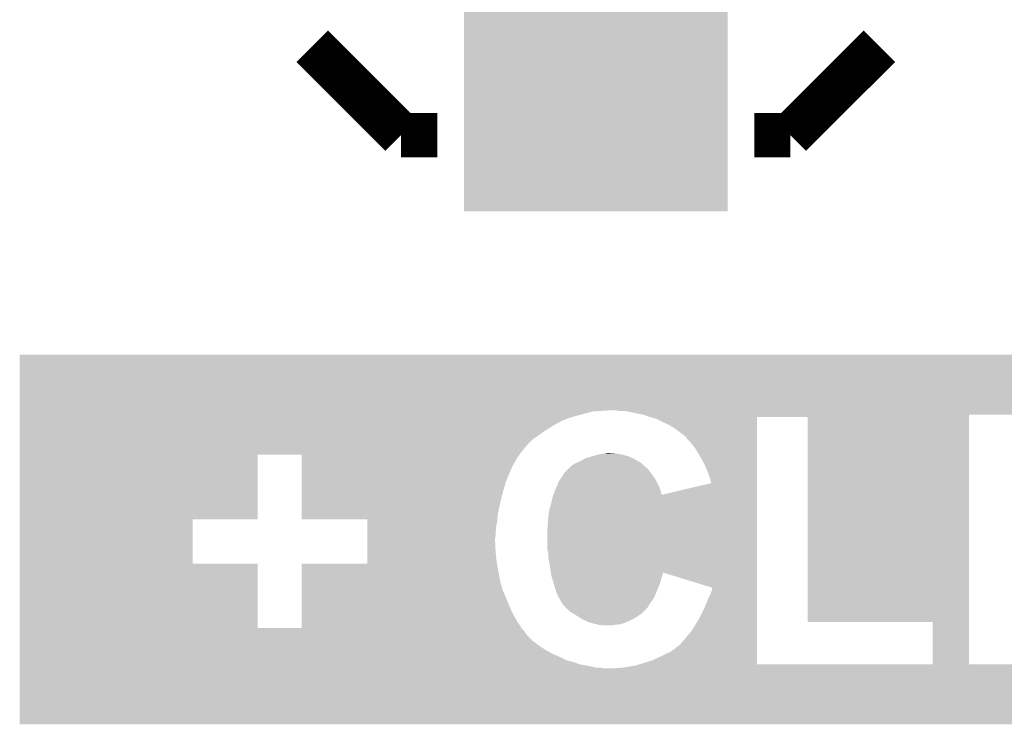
# Model space of a CAD drawing. Extents: x -52 to 48, y -3 to 57.
# Tile 33 of 96: x -42.4 to -37.9, y 48.85 to 52.07. Entities that reach past the tile are written whole.
import ezdxf

# ---------------------------------------------------------------- set-up
doc = ezdxf.new("R2010")
doc.units = 0
doc.layers.get('0').update_dxf_attribs({"linetype": 'CONTINUOUS'})
doc.layers.add('CLICK_SHIELD_FOR_RED_PITAYA_010', color=11, linetype='CONTINUOUS')
doc.layers.add('CLICK_SHIELD_FOR_RED_PITAYA_012', color=8, linetype='CONTINUOUS')

# ---------------------------------------------------------------- blocks, each defined once
blk = doc.blocks.new('SQUARE_204')
blk.add_solid([(0.60198, 0.60198), (0.60198, -0.60198), (-0.60198, 0.60198), (-0.60198, -0.60198)])

msp = doc.modelspace()

# ---------------------------------------------------------------- linework, layer by layer
at = {"layer": 'CLICK_SHIELD_FOR_RED_PITAYA_010', "const_width": 0.2032}
for points in [[(-41.0591, 51.95316), (-40.6527, 51.54676)], [(-38.8747, 51.54676), (-38.4683, 51.95316)], [(-40.6527, 51.54676), (-40.4876, 51.54676)], [(-39.0398, 51.54676), (-38.8747, 51.54676)]]:
    msp.add_lwpolyline(points, dxfattribs=at)
at = {"layer": 'CLICK_SHIELD_FOR_RED_PITAYA_010'}
for points in [[(-42.395114, 50.28946), (-42.39511, 50.543428), (-31.981146, 50.28946), (-31.98114, 50.543428)], [(-42.39511, 50.543428), (-42.395108, 50.54346), (-31.98114, 50.543428), (-42.395108, 50.54346)], [(-42.395114, 50.28438), (-42.395114, 50.28946), (-39.776398, 50.28438), (-39.690042, 50.28946)], [(-42.395114, 50.26406), (-42.395114, 50.28438), (-39.8526, 50.26406), (-39.776398, 50.28438)], [(-39.657018, 50.28692), (-39.672262, 50.28946), (-36.014662, 50.28692), (-35.966402, 50.28946)], [(-39.618922, 50.28438), (-39.63924, 50.28692), (-36.06292, 50.28438), (-36.014662, 50.28692)], [(-39.59606, 50.2793), (-39.618922, 50.28438), (-36.08324, 50.2793), (-36.06292, 50.28438)], [(-42.395116, 50.22596), (-42.395114, 50.2412), (-39.94658, 50.22596), (-39.91864, 50.2412)], [(-42.395114, 50.2539), (-42.395114, 50.26406), (-39.885622, 50.2539), (-39.8526, 50.26406)], [(-42.395114, 50.2412), (-42.395114, 50.2539), (-39.91864, 50.2412), (-39.885622, 50.2539)], [(-39.570664, 50.27422), (-39.59606, 50.2793), (-36.10356, 50.27422), (-36.08324, 50.2793)], [(-39.545268, 50.26914), (-39.570664, 50.27422), (-36.12896, 50.26914), (-36.10356, 50.27422)], [(-39.54526, 50.269138), (-39.545268, 50.26914), (-38.05934, 50.269138), (-38.059338, 50.26914)], [(-39.51732, 50.258982), (-39.54526, 50.269138), (-38.05934, 50.258982), (-38.05934, 50.269138)], [(-39.517312, 50.25898), (-39.51732, 50.258982), (-38.05934, 50.25898), (-38.05934, 50.258982)], [(-39.48938, 50.25136), (-39.517312, 50.25898), (-39.02708, 50.25136), (-39.027078, 50.25898)], [(-39.4589, 50.23612), (-39.48938, 50.25136), (-39.02708, 50.23612), (-39.02708, 50.25136)], [(-38.79598, 50.258978), (-39.027078, 50.25898), (-38.05934, 50.258978), (-38.05934, 50.25898)], [(-38.795938, 49.32172), (-38.79598, 50.258978), (-38.059358, 49.32172), (-38.05934, 50.258978)], [(-37.82822, 50.269118), (-38.059338, 50.26914), (-37.360876, 50.269118), (-37.360854, 50.26914)], [(-42.395116, 50.195482), (-42.395116, 50.22596), (-39.997378, 50.195482), (-39.94658, 50.22596)], [(-42.395116, 50.18024), (-42.395116, 50.195482), (-40.0177, 50.18024), (-39.997378, 50.195482)], [(-39.43096, 50.22342), (-39.4589, 50.23612), (-39.02708, 50.22342), (-39.02708, 50.23612)], [(-39.405562, 50.208182), (-39.43096, 50.22342), (-39.02708, 50.208182), (-39.02708, 50.22342)], [(-39.37762, 50.18786), (-39.405562, 50.208182), (-39.02708, 50.18786), (-39.02708, 50.208182)], [(-42.395116, 50.16754), (-42.395116, 50.18024), (-40.03548, 50.16754), (-40.0177, 50.18024)], [(-42.395116, 50.15738), (-42.395116, 50.16754), (-40.05072, 50.15738), (-40.03548, 50.16754)], [(-42.395116, 50.131978), (-42.395116, 50.15738), (-40.076122, 50.131978), (-40.05072, 50.15738)], [(-39.352214, 50.16754), (-39.37762, 50.18786), (-39.02708, 50.16754), (-39.02708, 50.18786)], [(-39.34968, 50.167518), (-39.352214, 50.16754), (-39.02708, 50.167518), (-39.02708, 50.16754)], [(-39.349674, 50.162454), (-39.34968, 50.167518), (-39.02708, 50.162454), (-39.02708, 50.167518)], [(-39.3319, 50.144678), (-39.349674, 50.162454), (-39.027082, 50.144678), (-39.02708, 50.162454)], [(-42.395118, 50.1015), (-42.395116, 50.131978), (-40.10152, 50.1015), (-40.076122, 50.131978)], [(-39.32428, 50.13452), (-39.3319, 50.144678), (-39.027082, 50.13452), (-39.027082, 50.144678)], [(-39.306498, 50.111658), (-39.32428, 50.13452), (-39.027082, 50.111658), (-39.027082, 50.13452)], [(-39.28872, 50.08118), (-39.306498, 50.111658), (-39.027082, 50.08118), (-39.027082, 50.111658)], [(-42.395124, 49.791642), (-42.395118, 50.08626), (-41.30802, 49.791642), (-41.307998, 50.08626)], [(-42.395118, 50.08626), (-42.395118, 50.1015), (-40.112072, 50.08626), (-40.10152, 50.1015)], [(-41.10736, 50.086238), (-41.307998, 50.08626), (-40.112088, 50.086238), (-40.112072, 50.08626)], [(-41.107358, 50.06848), (-41.10736, 50.086238), (-40.124382, 50.06848), (-40.112088, 50.086238)], [(-41.107356, 50.032922), (-41.107358, 50.06848), (-40.1447, 50.032922), (-40.124382, 50.06848)], [(-39.83228, 50.05832), (-39.81196, 50.06848), (-39.573198, 50.05832), (-39.590982, 50.06848)], [(-39.81196, 50.06848), (-39.80688, 50.07102), (-39.590982, 50.06848), (-39.596694, 50.07102)], [(-39.80688, 50.07102), (-39.78211, 50.078642), (-39.596694, 50.07102), (-39.61384, 50.078642)], [(-39.78211, 50.078642), (-39.77386, 50.08118), (-39.61384, 50.078642), (-39.622302, 50.08118)], [(-39.77386, 50.08118), (-39.755234, 50.08626), (-39.622302, 50.08118), (-39.63924, 50.08626)], [(-39.755234, 50.08626), (-39.74592, 50.0888), (-39.63924, 50.08626), (-39.654478, 50.0888)], [(-39.74592, 50.0888), (-39.733222, 50.09134), (-39.654478, 50.0888), (-39.669718, 50.09134)], [(-39.723062, 50.09134), (-39.712902, 50.09388), (-39.669718, 50.09134), (-39.702738, 50.09388)], [(-39.2684, 50.04562), (-39.28872, 50.08118), (-39.027084, 50.04562), (-39.027082, 50.08118)], [(-41.107352, 49.99736), (-41.107356, 50.032922), (-40.15994, 49.99736), (-40.1447, 50.032922)], [(-39.90848, 50.002434), (-39.890698, 50.02022), (-39.511106, 50.002434), (-39.52494, 50.02022)], [(-39.890698, 50.02022), (-39.878002, 50.032918), (-39.52494, 50.02022), (-39.539224, 50.032918)], [(-39.878002, 50.032918), (-39.867332, 50.04054), (-39.539224, 50.032918), (-39.5478, 50.04054)], [(-39.867332, 50.04054), (-39.860222, 50.045618), (-39.5478, 50.04054), (-39.552878, 50.045618)], [(-39.860222, 50.045618), (-39.848362, 50.050702), (-39.552878, 50.045618), (-39.557964, 50.050702)], [(-39.848362, 50.050702), (-39.84244, 50.05324), (-39.557964, 50.050702), (-39.563038, 50.05324)], [(-39.84244, 50.05324), (-39.83228, 50.05832), (-39.563038, 50.05324), (-39.573198, 50.05832)], [(-39.250618, 50.004978), (-39.2684, 50.04562), (-39.027084, 50.004978), (-39.027084, 50.04562)], [(-41.10735, 49.959262), (-41.107352, 49.99736), (-40.17518, 49.959262), (-40.15994, 49.99736)], [(-39.93388, 49.9618), (-39.926262, 49.974498), (-39.484862, 49.9618), (-39.491918, 49.974498)], [(-39.926262, 49.9745), (-39.91864, 49.98466), (-39.49192, 49.9745), (-39.498692, 49.98466)], [(-39.926262, 49.974498), (-39.926262, 49.9745), (-39.491918, 49.974498), (-39.49192, 49.9745)], [(-39.91864, 49.98466), (-39.913562, 49.992278), (-39.498692, 49.98466), (-39.503772, 49.992278)], [(-39.913562, 49.992278), (-39.911022, 49.997356), (-39.503772, 49.992278), (-39.507156, 49.997356)], [(-39.911022, 49.997356), (-39.91102, 49.99736), (-39.507156, 49.997356), (-39.50716, 49.99736)], [(-39.91102, 49.99736), (-39.908486, 49.999894), (-39.50716, 49.99736), (-39.50913, 49.999894)], [(-39.908486, 49.999894), (-39.90848, 50.002434), (-39.50913, 49.999894), (-39.511106, 50.002434)], [(-39.235404, 49.956714), (-39.250618, 50.004978), (-39.027084, 49.956714), (-39.027084, 50.004978)], [(-41.107346, 49.9237), (-41.10735, 49.959262), (-40.18534, 49.9237), (-40.17518, 49.959262)], [(-39.9542, 49.911002), (-39.94658, 49.93132), (-39.463982, 49.911002), (-39.470754, 49.93132)], [(-39.94658, 49.93132), (-39.945312, 49.933858), (-39.470754, 49.93132), (-39.4716, 49.933858)], [(-39.945312, 49.933858), (-39.93896, 49.94656), (-39.4716, 49.933858), (-39.477042, 49.94656)], [(-39.93896, 49.94656), (-39.937266, 49.951642), (-39.477042, 49.94656), (-39.47922, 49.951642)], [(-39.937266, 49.951642), (-39.93388, 49.9618), (-39.47922, 49.951642), (-39.484862, 49.9618)], [(-39.461448, 49.903388), (-39.235404, 49.956714), (-39.027086, 49.903388), (-39.027084, 49.956714)], [(-41.107344, 49.8856), (-41.107346, 49.9237), (-40.1955, 49.8856), (-40.18534, 49.9237)], [(-41.107342, 49.85258), (-41.107344, 49.8856), (-40.20312, 49.85258), (-40.1955, 49.8856)], [(-39.9669, 49.86528), (-39.96182, 49.890678), (-39.027086, 49.86528), (-39.027086, 49.890678)], [(-39.96182, 49.890678), (-39.957054, 49.903388), (-39.027086, 49.890678), (-39.027086, 49.903388)], [(-39.957054, 49.903388), (-39.956104, 49.905926), (-39.461448, 49.903388), (-39.46398, 49.905926)], [(-39.956104, 49.905926), (-39.9542, 49.911002), (-39.46398, 49.905926), (-39.463982, 49.911002)], [(-41.107338, 49.817022), (-41.107342, 49.85258), (-40.21074, 49.817022), (-40.20312, 49.85258)], [(-39.9796, 49.809402), (-39.97452, 49.83988), (-39.027088, 49.809402), (-39.027088, 49.83988)], [(-39.97452, 49.83988), (-39.9669, 49.86528), (-39.027088, 49.83988), (-39.027086, 49.86528)], [(-42.395128, 49.588442), (-42.395124, 49.79162), (-41.6052, 49.588442), (-41.605178, 49.79162)], [(-42.395124, 49.79162), (-42.395124, 49.791642), (-41.605178, 49.79162), (-41.30802, 49.791642)], [(-41.107338, 49.79162), (-41.107338, 49.817022), (-40.212858, 49.79162), (-40.21074, 49.817022)], [(-40.80764, 49.791598), (-41.107338, 49.79162), (-40.21286, 49.791598), (-40.212858, 49.79162)], [(-40.807642, 49.786538), (-40.80764, 49.791598), (-40.21328, 49.786538), (-40.21286, 49.791598)], [(-39.98214, 49.77892), (-39.9796, 49.809402), (-39.027088, 49.77892), (-39.027088, 49.809402)], [(-40.807648, 49.73574), (-40.807644, 49.7586), (-40.2209, 49.73574), (-40.21836, 49.7586)], [(-40.807644, 49.7586), (-40.807642, 49.786538), (-40.21836, 49.7586), (-40.21328, 49.786538)], [(-39.98468, 49.743362), (-39.98214, 49.77892), (-39.02709, 49.743362), (-39.027088, 49.77892)], [(-40.807652, 49.69002), (-40.80765, 49.702722), (-40.22344, 49.69002), (-40.22344, 49.702722)], [(-40.80765, 49.702722), (-40.807648, 49.717962), (-40.22344, 49.702722), (-40.2209, 49.717962)], [(-40.807648, 49.717962), (-40.807648, 49.73574), (-40.2209, 49.717962), (-40.2209, 49.73574)], [(-39.98468, 49.651918), (-39.98468, 49.743362), (-39.02709, 49.651918), (-39.02709, 49.743362)], [(-40.807658, 49.63922), (-40.807652, 49.69002), (-40.2209, 49.63922), (-40.22344, 49.69002)], [(-40.807662, 49.593498), (-40.807658, 49.63922), (-40.21582, 49.593498), (-40.2209, 49.63922)], [(-39.9796, 49.631598), (-39.98468, 49.651918), (-39.027092, 49.631598), (-39.02709, 49.651918)], [(-39.9796, 49.611278), (-39.9796, 49.631598), (-39.027092, 49.611278), (-39.027092, 49.631598)], [(-39.97452, 49.58588), (-39.9796, 49.611278), (-39.027092, 49.58588), (-39.027092, 49.611278)], [(-42.395132, 49.293802), (-42.395128, 49.58842), (-41.30802, 49.293802), (-41.308042, 49.58842)], [(-42.395128, 49.58842), (-42.395128, 49.588442), (-41.308042, 49.58842), (-41.6052, 49.588442)], [(-41.107364, 49.55032), (-41.10736, 49.588398), (-40.2082, 49.55032), (-40.214918, 49.588398)], [(-41.10736, 49.588398), (-40.807662, 49.58842), (-40.214918, 49.588398), (-40.214922, 49.58842)], [(-40.807662, 49.58842), (-40.807662, 49.593498), (-40.214922, 49.58842), (-40.21582, 49.593498)], [(-39.968804, 49.547774), (-39.97452, 49.58588), (-39.027092, 49.547774), (-39.027092, 49.58588)], [(-41.107366, 49.509678), (-41.107364, 49.55032), (-40.20058, 49.509678), (-40.2082, 49.55032)], [(-39.9669, 49.535078), (-39.968804, 49.547774), (-39.459872, 49.535078), (-39.456338, 49.547774)], [(-39.956994, 49.50206), (-39.9669, 49.535078), (-39.469058, 49.50206), (-39.459872, 49.535078)], [(-39.23284, 49.479184), (-39.456338, 49.547774), (-39.027094, 49.479184), (-39.027092, 49.547774)], [(-41.10737, 49.47158), (-41.107366, 49.509678), (-40.190422, 49.47158), (-40.20058, 49.509678)], [(-39.945564, 49.46396), (-39.956994, 49.50206), (-39.4843, 49.46396), (-39.469058, 49.50206)], [(-39.232842, 49.469038), (-39.23284, 49.479184), (-39.027094, 49.469038), (-39.027094, 49.479184)], [(-41.107376, 49.37506), (-41.107372, 49.43602), (-40.14978, 49.37506), (-40.17518, 49.43602)], [(-41.107372, 49.43602), (-41.10737, 49.47158), (-40.17518, 49.43602), (-40.190422, 49.47158)], [(-39.94404, 49.458878), (-39.945564, 49.46396), (-39.486418, 49.458878), (-39.4843, 49.46396)], [(-39.93388, 49.43602), (-39.94404, 49.458878), (-39.495942, 49.43602), (-39.486418, 49.458878)], [(-39.932468, 49.43348), (-39.93388, 49.43602), (-39.497, 49.43348), (-39.495942, 49.43602)], [(-39.92118, 49.413158), (-39.932468, 49.43348), (-39.511226, 49.413158), (-39.497, 49.43348)], [(-39.2557, 49.41316), (-39.24808, 49.433482), (-39.027096, 49.41316), (-39.027096, 49.433482)], [(-39.24808, 49.433482), (-39.24046, 49.446178), (-39.027096, 49.433482), (-39.027094, 49.446178)], [(-39.24046, 49.446178), (-39.232842, 49.469038), (-39.027094, 49.446178), (-39.027094, 49.469038)], [(-39.917548, 49.408078), (-39.92118, 49.413158), (-39.51478, 49.408078), (-39.511226, 49.413158)], [(-39.90847, 49.39538), (-39.917548, 49.408078), (-39.522718, 49.39538), (-39.51478, 49.408078)], [(-39.90594, 49.395358), (-39.90847, 49.39538), (-39.522732, 49.395358), (-39.522718, 49.39538)], [(-39.905934, 49.392834), (-39.90594, 49.395358), (-39.52431, 49.392834), (-39.522732, 49.395358)], [(-39.900862, 49.387762), (-39.905934, 49.392834), (-39.52748, 49.387762), (-39.52431, 49.392834)], [(-39.89324, 49.38014), (-39.900862, 49.387762), (-39.535102, 49.38014), (-39.52748, 49.387762)], [(-39.27348, 49.37252), (-39.26332, 49.39538), (-39.027096, 49.37252), (-39.027096, 49.39538)], [(-39.26332, 49.39538), (-39.2557, 49.41316), (-39.027096, 49.39538), (-39.027096, 49.41316)], [(-41.10738, 49.3268), (-41.107378, 49.34966), (-40.124382, 49.3268), (-40.13708, 49.34966)], [(-41.107378, 49.34966), (-41.107376, 49.37506), (-40.13708, 49.34966), (-40.14978, 49.37506)], [(-39.878, 49.36744), (-39.89324, 49.38014), (-39.547798, 49.36744), (-39.535102, 49.38014)], [(-39.877998, 49.367438), (-39.878, 49.36744), (-39.5478, 49.367438), (-39.547798, 49.36744)], [(-39.869544, 49.362366), (-39.877998, 49.367438), (-39.550338, 49.362366), (-39.5478, 49.367438)], [(-39.8526, 49.3522), (-39.869544, 49.362366), (-39.56631, 49.3522), (-39.550338, 49.362366)], [(-39.840624, 49.34458), (-39.8526, 49.3522), (-39.57828, 49.34458), (-39.56631, 49.3522)], [(-39.824658, 49.33442), (-39.840624, 49.34458), (-39.595212, 49.33442), (-39.57828, 49.34458)], [(-39.29634, 49.32934), (-39.27348, 49.37252), (-39.027098, 49.32934), (-39.027096, 49.37252)], [(-41.107382, 49.309022), (-41.10738, 49.3268), (-40.11168, 49.309022), (-40.124382, 49.3268)], [(-41.107382, 49.29378), (-41.107382, 49.309022), (-40.102972, 49.29378), (-40.11168, 49.309022)], [(-39.813652, 49.32934), (-39.824658, 49.33442), (-39.603678, 49.32934), (-39.595212, 49.33442)], [(-39.791642, 49.31918), (-39.813652, 49.32934), (-39.62908, 49.31918), (-39.603678, 49.32934)], [(-39.791638, 49.319178), (-39.791642, 49.31918), (-39.629088, 49.319178), (-39.62908, 49.31918)], [(-39.761168, 49.311562), (-39.791638, 49.319178), (-39.651938, 49.311562), (-39.629088, 49.319178)], [(-39.750998, 49.30902), (-39.761168, 49.311562), (-39.6748, 49.30902), (-39.651938, 49.311562)], [(-39.730678, 49.30648), (-39.750998, 49.30902), (-39.69258, 49.30648), (-39.6748, 49.30902)], [(-39.32428, 49.28362), (-39.29634, 49.32934), (-39.027098, 49.28362), (-39.027098, 49.32934)], [(-38.22446, 49.321698), (-38.795938, 49.32172), (-38.059358, 49.321698), (-38.059358, 49.32172)], [(-38.224482, 49.128702), (-38.22446, 49.321698), (-38.05936, 49.128702), (-38.059358, 49.321698)], [(-42.395134, 49.270922), (-42.395132, 49.28108), (-40.08374, 49.270922), (-40.091362, 49.28108)], [(-42.395134, 49.265846), (-42.395134, 49.270922), (-40.078666, 49.265846), (-40.08374, 49.270922)], [(-42.395134, 49.263306), (-42.395134, 49.265846), (-40.07866, 49.263306), (-40.078666, 49.265846)], [(-42.395134, 49.235362), (-42.395134, 49.263306), (-40.05072, 49.235362), (-40.07866, 49.263306)], [(-42.395132, 49.29378), (-42.395132, 49.293802), (-41.107382, 49.29378), (-41.30802, 49.293802)], [(-42.395132, 49.291242), (-42.395132, 49.29378), (-40.101522, 49.291242), (-40.102972, 49.29378)], [(-42.395132, 49.28108), (-42.395132, 49.291242), (-40.091362, 49.28108), (-40.101522, 49.291242)], [(-39.36238, 49.2379), (-39.32428, 49.28362), (-39.027098, 49.2379), (-39.027098, 49.28362)], [(-42.395134, 49.2125), (-42.395134, 49.235362), (-40.02024, 49.2125), (-40.05072, 49.235362)], [(-42.395134, 49.19218), (-42.395134, 49.2125), (-39.98976, 49.19218), (-40.02024, 49.2125)], [(-39.40302, 49.199798), (-39.380162, 49.217578), (-39.0271, 49.199798), (-39.0271, 49.217578)], [(-39.380162, 49.217578), (-39.36238, 49.2379), (-39.0271, 49.217578), (-39.027098, 49.2379)], [(-42.395136, 49.1617), (-42.395134, 49.1744), (-39.92626, 49.1617), (-39.95674, 49.1744)], [(-42.395136, 49.14646), (-42.395136, 49.1617), (-39.895782, 49.14646), (-39.92626, 49.1617)], [(-42.395134, 49.1744), (-42.395134, 49.19218), (-39.95674, 49.1744), (-39.98976, 49.19218)], [(-39.4843, 49.15662), (-39.46652, 49.16424), (-39.0271, 49.15662), (-39.0271, 49.16424)], [(-39.46652, 49.16424), (-39.43604, 49.17948), (-39.0271, 49.16424), (-39.0271, 49.17948)], [(-39.43604, 49.17948), (-39.42334, 49.18456), (-39.0271, 49.17948), (-39.0271, 49.18456)], [(-39.42334, 49.18456), (-39.413182, 49.19218), (-39.0271, 49.18456), (-39.0271, 49.19218)], [(-39.413182, 49.19218), (-39.408106, 49.197254), (-39.0271, 49.19218), (-39.0271, 49.197254)], [(-39.408106, 49.197254), (-39.405566, 49.19726), (-39.0271, 49.197254), (-39.0271, 49.19726)], [(-39.405566, 49.19726), (-39.40302, 49.199798), (-39.0271, 49.19726), (-39.0271, 49.199798)], [(-42.395136, 49.13884), (-42.395136, 49.14646), (-39.865302, 49.13884), (-39.895782, 49.14646)], [(-42.395136, 49.128682), (-42.395136, 49.13884), (-39.83736, 49.128682), (-39.865302, 49.13884)], [(-42.395136, 49.1236), (-42.395136, 49.128682), (-39.80942, 49.1236), (-39.83736, 49.128682)], [(-42.395136, 49.11852), (-42.395136, 49.1236), (-39.78402, 49.11852), (-39.80942, 49.1236)], [(-42.395136, 49.11344), (-42.395136, 49.11852), (-39.761162, 49.11344), (-39.78402, 49.11852)], [(-39.639238, 49.11344), (-39.624, 49.11598), (-36.02482, 49.11344), (-36.05022, 49.11598)], [(-39.624, 49.11598), (-39.60876, 49.11852), (-36.05022, 49.11598), (-36.06419, 49.11852)], [(-39.60876, 49.11852), (-39.59479, 49.12106), (-36.06419, 49.11852), (-36.07816, 49.12106)], [(-39.59479, 49.12106), (-39.58082, 49.1236), (-36.07816, 49.12106), (-36.08832, 49.1236)], [(-39.58082, 49.1236), (-39.563888, 49.12868), (-36.08832, 49.1236), (-36.10864, 49.12868)], [(-39.563888, 49.12868), (-39.563814, 49.128702), (-38.224482, 49.12868), (-39.0271, 49.128702)], [(-39.563814, 49.128702), (-39.53002, 49.13884), (-39.0271, 49.128702), (-39.0271, 49.13884)], [(-39.53002, 49.13884), (-39.50716, 49.14646), (-39.0271, 49.13884), (-39.0271, 49.14646)], [(-39.50716, 49.14646), (-39.4843, 49.15662), (-39.0271, 49.14646), (-39.0271, 49.15662)], [(-38.224482, 49.12868), (-38.224482, 49.128702), (-37.828242, 49.12868), (-38.05936, 49.128702)], [(-42.39514, 48.854392), (-42.395136, 49.10836), (-31.981172, 48.854392), (-31.981168, 49.10836)], [(-42.395136, 49.1109), (-42.395136, 49.11344), (-39.728142, 49.1109), (-39.743382, 49.11344)], [(-42.395136, 49.10836), (-42.395136, 49.1109), (-35.974022, 49.10836), (-35.986722, 49.1109)], [(-39.672258, 49.1109), (-39.639238, 49.11344), (-36.0045, 49.1109), (-36.02482, 49.11344)], [(-31.981172, 48.85436), (-42.39514, 48.854392), (-31.981172, 48.85436), (-31.981172, 48.854392)]]:
    msp.add_solid(points, dxfattribs=at)

# ---------------------------------------------------------------- block references
at = {"layer": 'CLICK_SHIELD_FOR_RED_PITAYA_012'}
msp.add_blockref('SQUARE_204', (-39.7637, 51.80076), dxfattribs=at)

doc.saveas('drawing.dxf')
